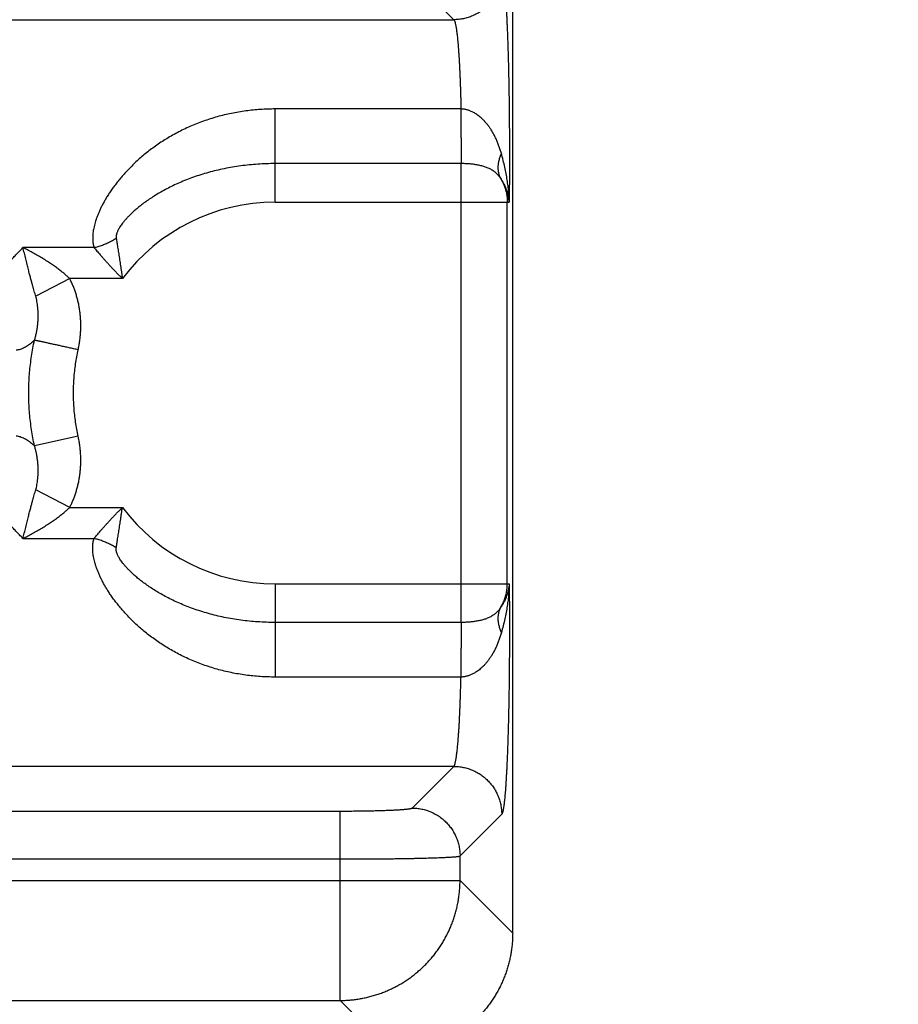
# Model space of a CAD drawing. Header units: inches. Extents: x 0 to 34, y 0 to 22.
# Tile 20 of 112: x 7.5 to 8.2, y 5.7 to 6.5. Entities that reach past the tile are written whole.
import ezdxf

# ---------------------------------------------------------------- set-up
doc = ezdxf.new("R2010")
doc.units = ezdxf.units.IN
doc.header["$LTSCALE"] = 1.87
doc.header["$MEASUREMENT"] = 0
doc.layers.get('0').update_dxf_attribs({"linetype": 'CONTINUOUS'})
doc.layers.add('DIMENSIONS', color=7, linetype='CONTINUOUS')
doc.styles.get("Standard").update_dxf_attribs({"font": 'txt', "width": 0.8})
doc.dimstyles.get("Standard").update_dxf_attribs({"dimtxt": 0.125, "dimasz": 0.18, "dimexe": 0.18, "dimexo": 0.0625, "dimgap": 0.09, "dimtad": 0, "dimtih": 1, "dimtoh": 1, "dimdec": 3, "dimzin": 4, "dimdsep": 46, "dimtxsty": 'STANDARD', "dimblk": '_FILLED', "dimblk1": '_FILLED', "dimblk2": '_FILLED', "dimcen": 0.09, "dimadec": 0, "dimazin": 0, "dimtol": 1, "dimtp": 0.01, "dimtm": 0.01, "dimtfac": 1, "dimtdec": 3, "dimtofl": 0, "dimtmove": 0, "dimatfit": 3, "dimldrblk": '_FILLED', "dimfxl": 1, "dimtolj": 1, "dimtzin": 4, "dimarcsym": 0})

# ---------------------------------------------------------------- blocks, each defined once
blk = doc.blocks.new('_FILLED')
at = {"color": 0, "linetype": 'BYBLOCK'}
blk.add_solid([(0, 0), (-1, 0.1736), (-1, -0.1736)], dxfattribs=at)
blk = doc.blocks.new('*D2')
at = {"layer": 'DIMENSIONS', "color": 2, "linetype": 'CONTINUOUS'}
for p, q in [((6.36023, 7.3993), (8.78213, 7.3993)), ((8.65713, 7.3993), (8.65713, 6.7292)), ((8.65713, 5.4783), (8.65713, 6.2917)), ((7.66357, 5.4783), (8.78213, 5.4783))]:
    blk.add_line(p, q, dxfattribs=at)
at = {"layer": 'DIMENSIONS', "color": 2, "linetype": 'CONTINUOUS', "xscale": 0.18, "yscale": 0.18, "zscale": 0.18}
for p, rotation in [((8.65713, 7.3993), 90), ((8.65713, 5.4783), 270)]:
    blk.add_blockref('_FILLED', p, dxfattribs=dict(at, rotation=rotation))
at = {"layer": 'DIMENSIONS', "color": 2, "linetype": 'CONTINUOUS', "width": 0.8}
for s, p in [('1.921', (8.30713, 6.5417)), ('[', (8.30713, 6.3542)), (']', (8.90713, 6.3542)), ('48.79', (8.40713, 6.3542))]:
    blk.add_text(s, height=0.125, dxfattribs=at).set_placement(p)
blk = doc.blocks.new('*D3')
at = {"layer": 'DIMENSIONS', "color": 2, "linetype": 'CONTINUOUS'}
for p, q in [((7.83463, 9.2143), (9.53213, 9.2143)), ((9.40713, 9.2143), (9.40713, 8.06262)), ((9.40713, 5.4783), (9.40713, 7.62512)), ((7.66357, 5.4783), (9.53213, 5.4783))]:
    blk.add_line(p, q, dxfattribs=at)
at = {"layer": 'DIMENSIONS', "color": 2, "linetype": 'CONTINUOUS', "xscale": 0.18, "yscale": 0.18, "zscale": 0.18}
for p, rotation in [((9.40713, 9.2143), 90), ((9.40713, 5.4783), 270)]:
    blk.add_blockref('_FILLED', p, dxfattribs=dict(at, rotation=rotation))
at = {"layer": 'DIMENSIONS', "color": 2, "linetype": 'CONTINUOUS', "width": 0.8}
for s, p in [('3.736', (9.05713, 7.87512)), ('[', (9.05713, 7.68762)), (']', (9.65713, 7.68762)), ('94.89', (9.15713, 7.68762))]:
    blk.add_text(s, height=0.125, dxfattribs=at).set_placement(p)

msp = doc.modelspace()

# ---------------------------------------------------------------- linework, layer by layer
at = {"color": 7, "linetype": 'CONTINUOUS'}
for p, q in [((7.90713, 5.7642), (7.90713, 9.04684)), ((7.82332, 6.56012), (7.85805, 6.52539)), ((4.48721, 6.52539), (7.85805, 6.52539)), ((7.86406, 6.45099), (7.70913, 6.45099)), ((7.70913, 6.37322), (7.70913, 6.45099)), ((7.86411, 6.40545), (7.70913, 6.40545)), ((7.86411, 6.02315), (7.86411, 6.40545)), ((7.70913, 6.37322), (7.90422, 6.37322)), ((7.90266, 6.05538), (7.90266, 6.37322)), ((7.55829, 6.33551), (7.4991, 6.33551)), ((7.53809, 6.30962), (7.50976, 6.29495)), ((7.58198, 6.30962), (7.53809, 6.30962)), ((7.54515, 6.17827), (7.50875, 6.17028)), ((7.53809, 6.11898), (7.50977, 6.13365)), ((7.53809, 6.11898), (7.58198, 6.11898)), ((7.4991, 6.09309), (7.55829, 6.09309)), ((7.70913, 6.05538), (7.90422, 6.05538)), ((7.70913, 6.05538), (7.70913, 5.97761)), ((7.86411, 6.02315), (7.70913, 6.02315)), ((7.86406, 5.97761), (7.70913, 5.97761)), ((7.85805, 5.90321), (4.48721, 5.90321)), ((7.82332, 5.86848), (7.85805, 5.90321)), ((4.58189, 5.86597), (7.76337, 5.86597)), ((7.76337, 5.70815), (7.76337, 5.86597)), ((7.86328, 5.82851), (7.89802, 5.86325)), ((4.58189, 5.82601), (7.76337, 5.82601)), ((7.86328, 5.80806), (7.86328, 5.82851)), ((4.48198, 5.80806), (7.86328, 5.80806)), ((7.90713, 5.7642), (7.86328, 5.80806)), ((4.58189, 5.70815), (7.76337, 5.70815)), ((7.80723, 5.6643), (7.76337, 5.70815))]:
    msp.add_line(p, q, dxfattribs=at)
for start, end in [(90, 143.14108), (216.85891, 270)]:
    msp.add_arc((7.70913, 6.2143), 0.15892, start, end, dxfattribs=at)
for points, knots in [([(7.89802, 6.56535), (7.89802, 6.56467), (7.89798, 6.56333), (7.89782, 6.56131), (7.89756, 6.5593), (7.8972, 6.55731), (7.89674, 6.55534), (7.89618, 6.55339), (7.89552, 6.55148), (7.89477, 6.5496), (7.89392, 6.54776), (7.89298, 6.54597), (7.89196, 6.54422), (7.89084, 6.54253), (7.88964, 6.5409), (7.88836, 6.53933), (7.887, 6.53783), (7.88557, 6.5364), (7.88407, 6.53504), (7.8825, 6.53376), (7.88087, 6.53256), (7.87918, 6.53145), (7.87743, 6.53042), (7.87564, 6.52948), (7.8738, 6.52863), (7.87192, 6.52788), (7.87001, 6.52722), (7.86806, 6.52666), (7.86609, 6.5262), (7.8641, 6.52584), (7.86209, 6.52558), (7.86008, 6.52542), (7.85873, 6.52539), (7.85805, 6.52539)], [0, 0, 0, 0, 0.03224, 0.064483, 0.09673, 0.128979, 0.161231, 0.193486, 0.225743, 0.258003, 0.290265, 0.322528, 0.354794, 0.38706, 0.419328, 0.451597, 0.483866, 0.516135, 0.548404, 0.580672, 0.61294, 0.645207, 0.677472, 0.709736, 0.741998, 0.774257, 0.806515, 0.838769, 0.871021, 0.90327, 0.935517, 0.96776, 1, 1, 1, 1]), ([(7.89802, 6.56535), (7.89812, 6.56525), (7.8983, 6.56496), (7.89853, 6.5644), (7.89877, 6.56365), (7.89901, 6.5627), (7.89924, 6.56155), (7.89948, 6.5602), (7.89971, 6.55866), (7.89994, 6.55692), (7.90017, 6.55499), (7.90039, 6.55287), (7.90061, 6.55056), (7.90083, 6.54807), (7.90104, 6.5454), (7.90125, 6.54256), (7.90146, 6.53954), (7.90166, 6.53635), (7.90185, 6.533), (7.90204, 6.52949), (7.90223, 6.52582), (7.9024, 6.522), (7.90257, 6.51804), (7.90274, 6.51393), (7.9029, 6.50969), (7.90305, 6.50532), (7.9032, 6.50083), (7.90333, 6.49622), (7.90346, 6.4915), (7.90359, 6.48668), (7.9037, 6.48175), (7.90381, 6.47674), (7.90391, 6.47163), (7.904, 6.46645), (7.90408, 6.4612), (7.90415, 6.45588), (7.90422, 6.45051), (7.90428, 6.44508), (7.90432, 6.43961), (7.90436, 6.4341), (7.9044, 6.42856), (7.90442, 6.423), (7.90443, 6.41743), (7.90444, 6.41185), (7.90443, 6.40627), (7.90442, 6.40069), (7.9044, 6.39513), (7.90437, 6.38959), (7.90433, 6.38409), (7.90428, 6.37864), (7.90424, 6.37502), (7.90422, 6.37322)], [0, 0, 0, 0, 0.002185, 0.005287, 0.00937, 0.014458, 0.020559, 0.02767, 0.035783, 0.044892, 0.054989, 0.066063, 0.078102, 0.091088, 0.105003, 0.119828, 0.135547, 0.152144, 0.169597, 0.187881, 0.206965, 0.226825, 0.247438, 0.26878, 0.290824, 0.313538, 0.33689, 0.36085, 0.385388, 0.410472, 0.436068, 0.462142, 0.48866, 0.515587, 0.542887, 0.570524, 0.59846, 0.626661, 0.655094, 0.68372, 0.712497, 0.741381, 0.770334, 0.799325, 0.828329, 0.857311, 0.886218, 0.914995, 0.943586, 0.971938, 1, 1, 1, 1]), ([(7.85805, 6.52539), (7.85816, 6.52531), (7.85836, 6.52507), (7.85861, 6.52461), (7.85887, 6.52397), (7.85912, 6.52317), (7.85937, 6.52219), (7.85963, 6.52105), (7.85988, 6.51974), (7.86012, 6.51826), (7.86036, 6.51662), (7.8606, 6.51482), (7.86084, 6.51287), (7.86107, 6.51075), (7.8613, 6.50849), (7.86152, 6.50608), (7.86173, 6.50352), (7.86194, 6.50082), (7.86214, 6.49798), (7.86234, 6.49502), (7.86253, 6.49192), (7.86271, 6.4887), (7.86288, 6.48537), (7.86305, 6.48192), (7.8632, 6.47837), (7.86335, 6.47471), (7.86349, 6.47096), (7.86363, 6.46712), (7.86375, 6.46319), (7.86386, 6.45919), (7.86397, 6.45511), (7.86403, 6.45237), (7.86406, 6.45099)], [0, 0, 0, 0, 0.005141, 0.01216, 0.021253, 0.032502, 0.045939, 0.061569, 0.079385, 0.099366, 0.12149, 0.14573, 0.172055, 0.200431, 0.230819, 0.263175, 0.297451, 0.333597, 0.371559, 0.411279, 0.452694, 0.49574, 0.540348, 0.586446, 0.633964, 0.682827, 0.732964, 0.784305, 0.836769, 0.890268, 0.944709, 1, 1, 1, 1]), ([(7.70913, 6.45099), (7.70711, 6.45099), (7.70305, 6.45092), (7.69698, 6.45062), (7.6909, 6.45011), (7.68483, 6.4494), (7.67879, 6.44848), (7.67279, 6.44736), (7.66684, 6.44603), (7.66095, 6.4445), (7.65514, 6.44277), (7.64941, 6.44083), (7.64379, 6.43871), (7.63828, 6.4364), (7.63289, 6.43391), (7.62766, 6.43126), (7.62258, 6.42846), (7.61767, 6.42552), (7.61295, 6.42247), (7.60842, 6.41931), (7.6041, 6.41607), (7.59998, 6.41277), (7.59608, 6.40942), (7.59239, 6.40604), (7.58891, 6.40266), (7.58564, 6.39927), (7.58259, 6.3959), (7.57973, 6.39256), (7.57709, 6.38926), (7.57464, 6.38601), (7.57237, 6.38283), (7.5703, 6.37971), (7.56841, 6.37665), (7.56669, 6.37368), (7.56512, 6.3708), (7.56373, 6.36799), (7.5625, 6.36527), (7.5614, 6.36264), (7.56044, 6.36009), (7.55963, 6.35763), (7.55894, 6.35525), (7.55837, 6.35295), (7.55792, 6.35072), (7.55759, 6.34857), (7.55737, 6.34649), (7.55726, 6.34448), (7.55726, 6.34254), (7.55736, 6.34068), (7.55756, 6.33889), (7.55787, 6.33717), (7.55813, 6.33605), (7.55829, 6.33551)], [0, 0, 0, 0, 0.028954, 0.057995, 0.087095, 0.116228, 0.145369, 0.174495, 0.203583, 0.232613, 0.261559, 0.290394, 0.319091, 0.347614, 0.37591, 0.403927, 0.431609, 0.458899, 0.48574, 0.512077, 0.537862, 0.563048, 0.587594, 0.611468, 0.634636, 0.657078, 0.678778, 0.69972, 0.719899, 0.739309, 0.757953, 0.775831, 0.792953, 0.809331, 0.82498, 0.839914, 0.854157, 0.867742, 0.880699, 0.893058, 0.90486, 0.916151, 0.926969, 0.937345, 0.947311, 0.9569, 0.966134, 0.975029, 0.983612, 0.991938, 1, 1, 1, 1]), ([(7.89774, 6.41388), (7.89744, 6.41493), (7.89681, 6.41703), (7.89575, 6.42012), (7.89459, 6.42316), (7.89331, 6.42609), (7.89193, 6.42891), (7.89046, 6.43159), (7.88892, 6.43409), (7.88734, 6.43639), (7.88573, 6.43849), (7.88413, 6.44037), (7.88254, 6.44205), (7.88098, 6.44352), (7.87947, 6.4448), (7.87801, 6.44591), (7.87661, 6.44687), (7.87526, 6.44769), (7.87396, 6.44839), (7.87272, 6.44898), (7.87153, 6.44947), (7.87037, 6.44988), (7.86925, 6.45022), (7.86816, 6.45049), (7.8671, 6.4507), (7.86607, 6.45085), (7.86506, 6.45095), (7.86439, 6.45098), (7.86406, 6.45099)], [0, 0, 0, 0, 0.061437, 0.122884, 0.183887, 0.244019, 0.302942, 0.360251, 0.415433, 0.467936, 0.517439, 0.563823, 0.607025, 0.647105, 0.684166, 0.718453, 0.750235, 0.779743, 0.807209, 0.832876, 0.857009, 0.879897, 0.901784, 0.922775, 0.942971, 0.962486, 0.98145, 1, 1, 1, 1]), ([(7.86406, 6.45099), (7.86406, 6.45036), (7.86406, 6.4491), (7.86406, 6.44718), (7.86407, 6.44524), (7.86407, 6.44328), (7.86407, 6.44131), (7.86407, 6.43933), (7.86407, 6.43734), (7.86408, 6.43535), (7.86408, 6.43337), (7.86408, 6.4314), (7.86408, 6.42945), (7.86408, 6.42752), (7.86409, 6.42562), (7.86409, 6.42375), (7.86409, 6.42191), (7.86409, 6.42012), (7.86409, 6.41837), (7.86409, 6.41668), (7.8641, 6.41504), (7.8641, 6.41346), (7.8641, 6.41195), (7.8641, 6.4105), (7.8641, 6.40913), (7.86411, 6.40783), (7.86411, 6.40662), (7.86411, 6.40583), (7.86411, 6.40545)], [0, 0, 0, 0, 0.041386, 0.083445, 0.126058, 0.169114, 0.212496, 0.256091, 0.299782, 0.343452, 0.386985, 0.430266, 0.47318, 0.515612, 0.557449, 0.59858, 0.638896, 0.67829, 0.716657, 0.753894, 0.789903, 0.824587, 0.857856, 0.889619, 0.919794, 0.948298, 0.975057, 1, 1, 1, 1]), ([(7.89774, 6.41388), (7.8975, 6.41339), (7.89706, 6.4124), (7.89648, 6.4109), (7.89598, 6.40941), (7.89557, 6.40793), (7.89525, 6.40646), (7.89502, 6.40502), (7.89488, 6.40359), (7.89482, 6.40219), (7.89486, 6.40082), (7.89499, 6.39948), (7.8952, 6.39817), (7.89551, 6.39691), (7.8959, 6.39569), (7.89638, 6.39451), (7.89676, 6.39376), (7.89697, 6.39339)], [0, 0, 0, 0, 0.077097, 0.152546, 0.226327, 0.298439, 0.368896, 0.437733, 0.505003, 0.570781, 0.635162, 0.698262, 0.760218, 0.821188, 0.881345, 0.940882, 1, 1, 1, 1]), ([(7.90422, 6.37322), (7.9042, 6.37463), (7.9041, 6.37755), (7.90379, 6.38208), (7.90329, 6.38688), (7.9026, 6.39193), (7.9017, 6.3972), (7.90059, 6.40264), (7.89927, 6.40823), (7.89827, 6.41199), (7.89774, 6.41388)], [0, 0, 0, 0, 0.102451, 0.21254, 0.329681, 0.453314, 0.582831, 0.717586, 0.856889, 1, 1, 1, 1]), ([(7.70913, 6.40545), (7.70673, 6.40545), (7.70195, 6.40537), (7.6948, 6.40502), (7.68769, 6.40442), (7.68066, 6.4036), (7.67372, 6.40254), (7.6669, 6.40127), (7.66022, 6.39978), (7.6537, 6.39809), (7.64736, 6.39621), (7.64121, 6.39415), (7.63529, 6.39193), (7.62961, 6.38956), (7.62418, 6.38708), (7.61903, 6.3845), (7.61417, 6.38185), (7.60963, 6.37915), (7.6054, 6.37645), (7.60152, 6.37376), (7.59797, 6.37113), (7.59477, 6.36857), (7.5919, 6.36611), (7.58937, 6.36377), (7.58714, 6.36158), (7.58522, 6.35952), (7.58356, 6.35762), (7.58215, 6.35587), (7.58097, 6.35427), (7.57998, 6.35281), (7.57917, 6.35149), (7.57851, 6.35029), (7.57798, 6.3492), (7.57757, 6.34821), (7.57726, 6.34731), (7.57702, 6.3465), (7.57687, 6.34575), (7.57677, 6.34507), (7.57674, 6.34444), (7.57675, 6.34387), (7.57679, 6.3435), (7.57682, 6.34332)], [0, 0, 0, 0, 0.04657, 0.093011, 0.139226, 0.18512, 0.230605, 0.275589, 0.319976, 0.363663, 0.406553, 0.448555, 0.489573, 0.529498, 0.56821, 0.605579, 0.641471, 0.675746, 0.708268, 0.738912, 0.767565, 0.794146, 0.818601, 0.840931, 0.861159, 0.87937, 0.895659, 0.910151, 0.923, 0.934352, 0.944368, 0.953201, 0.960999, 0.967891, 0.974001, 0.979451, 0.984359, 0.988806, 0.992852, 0.99656, 1, 1, 1, 1]), ([(7.89697, 6.39339), (7.8967, 6.39379), (7.89616, 6.39457), (7.89525, 6.39569), (7.89426, 6.39675), (7.89319, 6.39775), (7.89204, 6.39869), (7.89082, 6.39956), (7.88952, 6.40036), (7.88816, 6.40109), (7.88674, 6.40175), (7.88527, 6.40235), (7.88376, 6.40288), (7.8822, 6.40335), (7.88062, 6.40376), (7.87901, 6.40411), (7.87738, 6.40442), (7.87574, 6.40468), (7.87409, 6.4049), (7.87243, 6.40508), (7.87076, 6.40522), (7.8691, 6.40533), (7.86743, 6.4054), (7.86577, 6.40544), (7.86466, 6.40545), (7.86411, 6.40545)], [0, 0, 0, 0, 0.039032, 0.078391, 0.118121, 0.158278, 0.198919, 0.240087, 0.281814, 0.324132, 0.367038, 0.410515, 0.454517, 0.498985, 0.543855, 0.589045, 0.63449, 0.680113, 0.725855, 0.771658, 0.817471, 0.863253, 0.908961, 0.954557, 1, 1, 1, 1]), ([(7.90422, 6.37322), (7.90416, 6.37406), (7.90399, 6.37578), (7.90355, 6.37835), (7.90292, 6.38093), (7.90211, 6.38351), (7.90111, 6.38607), (7.89992, 6.38858), (7.89854, 6.39104), (7.89751, 6.39262), (7.89697, 6.39339)], [0, 0, 0, 0, 0.117519, 0.237689, 0.360249, 0.484884, 0.611402, 0.739559, 0.869125, 1, 1, 1, 1]), ([(7.89697, 6.39339), (7.8973, 6.39284), (7.89795, 6.39173), (7.89883, 6.39001), (7.89962, 6.38826), (7.90033, 6.38646), (7.90095, 6.38463), (7.90147, 6.38277), (7.9019, 6.38089), (7.90224, 6.37899), (7.90248, 6.37707), (7.90262, 6.37515), (7.90266, 6.37386), (7.90266, 6.37322)], [0, 0, 0, 0, 0.090894, 0.181792, 0.272694, 0.3636, 0.454509, 0.545421, 0.636334, 0.727249, 0.818165, 0.909082, 1, 1, 1, 1]), ([(7.55829, 6.33551), (7.55888, 6.33565), (7.56006, 6.33594), (7.56182, 6.33644), (7.56357, 6.33699), (7.56531, 6.3376), (7.56703, 6.33827), (7.56874, 6.33899), (7.57042, 6.33976), (7.57207, 6.34058), (7.57369, 6.34144), (7.57528, 6.34236), (7.57631, 6.343), (7.57682, 6.34332)], [0, 0, 0, 0, 0.090002, 0.180549, 0.271524, 0.362804, 0.454268, 0.545791, 0.637251, 0.728523, 0.819486, 0.910018, 1, 1, 1, 1]), ([(7.57682, 6.34332), (7.57691, 6.34274), (7.57711, 6.34155), (7.5774, 6.33971), (7.57771, 6.33779), (7.57804, 6.33576), (7.57837, 6.33363), (7.57872, 6.3314), (7.57908, 6.32905), (7.57946, 6.3266), (7.57985, 6.32404), (7.58026, 6.32138), (7.58067, 6.3186), (7.5811, 6.31571), (7.58153, 6.31271), (7.58183, 6.31066), (7.58197, 6.30962)], [0, 0, 0, 0, 0.051885, 0.106335, 0.163505, 0.223581, 0.286753, 0.353145, 0.42276, 0.495568, 0.571503, 0.650533, 0.732747, 0.818309, 0.907356, 1, 1, 1, 1]), ([(7.45375, 6.29821), (7.45434, 6.29828), (7.45555, 6.29848), (7.45736, 6.29897), (7.45922, 6.29964), (7.46111, 6.30049), (7.46305, 6.30153), (7.46503, 6.30274), (7.46705, 6.30414), (7.46912, 6.3057), (7.47124, 6.30743), (7.47342, 6.30933), (7.47565, 6.31138), (7.47794, 6.31358), (7.4803, 6.31592), (7.48273, 6.31839), (7.48524, 6.32099), (7.48783, 6.3237), (7.49051, 6.32652), (7.49328, 6.32944), (7.49615, 6.33245), (7.4981, 6.33448), (7.4991, 6.33551)], [0, 0, 0, 0, 0.03004, 0.06145, 0.094448, 0.12924, 0.165996, 0.204889, 0.246044, 0.289543, 0.335446, 0.383803, 0.434649, 0.487975, 0.543729, 0.601879, 0.662419, 0.725346, 0.790628, 0.858207, 0.928019, 1, 1, 1, 1]), ([(7.50976, 6.29495), (7.50957, 6.29561), (7.50917, 6.29699), (7.50854, 6.29915), (7.50787, 6.3015), (7.50714, 6.30407), (7.50636, 6.30689), (7.50551, 6.31001), (7.50461, 6.31346), (7.50364, 6.31733), (7.50256, 6.32161), (7.50146, 6.32619), (7.50029, 6.33086), (7.4995, 6.33398), (7.4991, 6.33551)], [0, 0, 0, 0, 0.04961, 0.102951, 0.160898, 0.224257, 0.29385, 0.370435, 0.4549, 0.549466, 0.655843, 0.770099, 0.88672, 1, 1, 1, 1]), ([(7.53809, 6.30962), (7.53741, 6.31028), (7.53598, 6.31162), (7.53368, 6.31363), (7.53116, 6.31569), (7.52839, 6.31783), (7.52536, 6.32003), (7.52206, 6.3223), (7.5185, 6.3246), (7.51473, 6.32693), (7.51082, 6.32923), (7.50685, 6.33144), (7.50295, 6.33355), (7.50036, 6.33487), (7.4991, 6.33551)], [0, 0, 0, 0, 0.06066, 0.125382, 0.194645, 0.268884, 0.348541, 0.433934, 0.524535, 0.619445, 0.716903, 0.814423, 0.909546, 1, 1, 1, 1]), ([(7.55829, 6.33551), (7.55869, 6.33504), (7.55951, 6.33407), (7.56078, 6.33258), (7.56212, 6.33102), (7.56354, 6.32939), (7.56503, 6.32768), (7.56661, 6.32591), (7.56827, 6.32406), (7.57001, 6.32214), (7.57183, 6.32017), (7.57372, 6.31814), (7.57568, 6.31606), (7.57771, 6.31394), (7.57982, 6.3118), (7.58124, 6.31035), (7.58197, 6.30962)], [0, 0, 0, 0, 0.053121, 0.108841, 0.167322, 0.228745, 0.293282, 0.361013, 0.431852, 0.505662, 0.582201, 0.661232, 0.742619, 0.826279, 0.91211, 1, 1, 1, 1]), ([(7.54515, 6.25032), (7.54542, 6.25156), (7.54591, 6.25405), (7.5465, 6.2578), (7.54693, 6.26155), (7.54721, 6.26531), (7.54734, 6.26907), (7.54732, 6.27281), (7.54714, 6.27653), (7.54682, 6.2802), (7.54635, 6.28381), (7.54575, 6.28737), (7.545, 6.29085), (7.54413, 6.29424), (7.54314, 6.29755), (7.54203, 6.30074), (7.54082, 6.30383), (7.53952, 6.30678), (7.53858, 6.30869), (7.53809, 6.30962)], [0, 0, 0, 0, 0.062525, 0.124791, 0.186836, 0.248706, 0.310445, 0.371973, 0.433051, 0.493514, 0.553358, 0.612568, 0.67104, 0.728656, 0.785301, 0.840863, 0.895232, 0.948308, 1, 1, 1, 1]), ([(7.50875, 6.25832), (7.50904, 6.25929), (7.5096, 6.26125), (7.5103, 6.26427), (7.51089, 6.26735), (7.51134, 6.27047), (7.51165, 6.2736), (7.51182, 6.2767), (7.51186, 6.27973), (7.51176, 6.28267), (7.51155, 6.28548), (7.51123, 6.28813), (7.51082, 6.2906), (7.51033, 6.29286), (7.50996, 6.29428), (7.50976, 6.29495)], [0, 0, 0, 0, 0.081558, 0.165162, 0.249954, 0.335169, 0.420058, 0.503877, 0.585854, 0.665248, 0.741394, 0.81367, 0.881357, 0.943711, 1, 1, 1, 1]), ([(7.50875, 6.25832), (7.50819, 6.2578), (7.50707, 6.25682), (7.50538, 6.25543), (7.50369, 6.25417), (7.50201, 6.25306), (7.50032, 6.25209), (7.49864, 6.25128), (7.49695, 6.25063), (7.49526, 6.25016), (7.49412, 6.24997), (7.49356, 6.24991)], [0, 0, 0, 0, 0.128942, 0.252972, 0.372086, 0.486461, 0.596351, 0.702116, 0.804206, 0.903231, 1, 1, 1, 1]), ([(7.50875, 6.17028), (7.50826, 6.1725), (7.50736, 6.17696), (7.50622, 6.18369), (7.50532, 6.19046), (7.50464, 6.19725), (7.50418, 6.20407), (7.50396, 6.21089), (7.50396, 6.21772), (7.50419, 6.22454), (7.50464, 6.23135), (7.50532, 6.23814), (7.50623, 6.24491), (7.50736, 6.25164), (7.50826, 6.2561), (7.50875, 6.25832)], [0, 0, 0, 0, 0.076931, 0.15386, 0.230787, 0.307716, 0.384649, 0.461584, 0.538522, 0.615459, 0.692391, 0.769314, 0.846228, 0.92313, 1, 1, 1, 1]), ([(7.54515, 6.25032), (7.54451, 6.25046), (7.54325, 6.25074), (7.54136, 6.25116), (7.53948, 6.25157), (7.53761, 6.25198), (7.53577, 6.25239), (7.53394, 6.25279), (7.53215, 6.25318), (7.53039, 6.25357), (7.52866, 6.25395), (7.52698, 6.25432), (7.52534, 6.25468), (7.52376, 6.25502), (7.52222, 6.25536), (7.52075, 6.25568), (7.51934, 6.256), (7.51799, 6.25629), (7.51671, 6.25657), (7.51551, 6.25684), (7.51438, 6.25709), (7.51332, 6.25732), (7.51235, 6.25753), (7.51146, 6.25773), (7.51066, 6.2579), (7.50994, 6.25806), (7.50931, 6.2582), (7.50893, 6.25828), (7.50875, 6.25832)], [0, 0, 0, 0, 0.052101, 0.104069, 0.155774, 0.207084, 0.257869, 0.308, 0.357351, 0.405795, 0.453212, 0.499479, 0.54448, 0.588102, 0.630233, 0.670768, 0.709602, 0.746638, 0.781782, 0.814944, 0.846042, 0.874997, 0.901734, 0.926187, 0.948292, 0.967994, 0.985243, 1, 1, 1, 1]), ([(7.54515, 6.17827), (7.54472, 6.18023), (7.54393, 6.18416), (7.54295, 6.19011), (7.54219, 6.19611), (7.54164, 6.20215), (7.54131, 6.20822), (7.5412, 6.2143), (7.54131, 6.22038), (7.54164, 6.22644), (7.54219, 6.23249), (7.54295, 6.23849), (7.54393, 6.24444), (7.54472, 6.24837), (7.54515, 6.25032)], [0, 0, 0, 0, 0.082653, 0.16567, 0.24898, 0.332513, 0.416194, 0.499952, 0.583712, 0.667402, 0.750947, 0.834277, 0.917318, 1, 1, 1, 1]), ([(7.49356, 6.17869), (7.49412, 6.17863), (7.49526, 6.17844), (7.49695, 6.17797), (7.49864, 6.17732), (7.50032, 6.17651), (7.50201, 6.17554), (7.5037, 6.17442), (7.50538, 6.17317), (7.50708, 6.17178), (7.50819, 6.17079), (7.50875, 6.17028)], [0, 0, 0, 0, 0.096729, 0.195751, 0.297869, 0.403688, 0.513666, 0.628115, 0.747242, 0.871178, 1, 1, 1, 1]), ([(7.53809, 6.11898), (7.53858, 6.11991), (7.53952, 6.12182), (7.54083, 6.12478), (7.54204, 6.12787), (7.54314, 6.13107), (7.54413, 6.13437), (7.54501, 6.13777), (7.54575, 6.14125), (7.54635, 6.14481), (7.54682, 6.14842), (7.54714, 6.15209), (7.54732, 6.15581), (7.54734, 6.15955), (7.54721, 6.16331), (7.54693, 6.16707), (7.5465, 6.17082), (7.54591, 6.17456), (7.54542, 6.17704), (7.54515, 6.17827)], [0, 0, 0, 0, 0.051813, 0.104967, 0.159381, 0.214963, 0.271615, 0.329231, 0.387708, 0.446938, 0.506824, 0.567334, 0.628445, 0.689981, 0.751703, 0.813528, 0.875493, 0.93764, 1, 1, 1, 1]), ([(7.50977, 6.13365), (7.50996, 6.13432), (7.51033, 6.13575), (7.51082, 6.13801), (7.51123, 6.14048), (7.51155, 6.14313), (7.51176, 6.14593), (7.51186, 6.14887), (7.51182, 6.1519), (7.51165, 6.155), (7.51133, 6.15812), (7.51089, 6.16125), (7.5103, 6.16433), (7.5096, 6.16735), (7.50904, 6.16931), (7.50875, 6.17028)], [0, 0, 0, 0, 0.056565, 0.119, 0.186631, 0.25877, 0.334756, 0.414018, 0.495937, 0.579771, 0.664723, 0.750021, 0.834874, 0.918481, 1, 1, 1, 1]), ([(7.4991, 6.09309), (7.4981, 6.09412), (7.49615, 6.09615), (7.49327, 6.09916), (7.4905, 6.10208), (7.48782, 6.1049), (7.48523, 6.10762), (7.48273, 6.11022), (7.48029, 6.11269), (7.47793, 6.11503), (7.47564, 6.11723), (7.47341, 6.11928), (7.47123, 6.12117), (7.46911, 6.12291), (7.46704, 6.12447), (7.46502, 6.12586), (7.46304, 6.12708), (7.46111, 6.12811), (7.45921, 6.12896), (7.45736, 6.12963), (7.45555, 6.13012), (7.45434, 6.13032), (7.45375, 6.13039)], [0, 0, 0, 0, 0.07206, 0.141889, 0.209453, 0.274724, 0.337672, 0.398266, 0.456463, 0.512244, 0.565573, 0.616415, 0.66476, 0.71064, 0.75412, 0.79526, 0.834136, 0.870868, 0.905619, 0.938587, 0.969974, 1, 1, 1, 1]), ([(7.4991, 6.09309), (7.49949, 6.0946), (7.50028, 6.09768), (7.50143, 6.10233), (7.50253, 6.10693), (7.50362, 6.11124), (7.5046, 6.11513), (7.50552, 6.1186), (7.50637, 6.12172), (7.50715, 6.12455), (7.50788, 6.12713), (7.50855, 6.12947), (7.50918, 6.13162), (7.50957, 6.13299), (7.50977, 6.13365)], [0, 0, 0, 0, 0.111226, 0.227614, 0.342599, 0.449857, 0.54493, 0.629662, 0.706499, 0.77634, 0.839881, 0.897853, 0.950969, 1, 1, 1, 1]), ([(7.49909, 6.09309), (7.50038, 6.09373), (7.50299, 6.09508), (7.50691, 6.09719), (7.51088, 6.09941), (7.51478, 6.1017), (7.51854, 6.10402), (7.52209, 6.10632), (7.52538, 6.10858), (7.52841, 6.11078), (7.53117, 6.11291), (7.53369, 6.11498), (7.53598, 6.11698), (7.53741, 6.11832), (7.53809, 6.11898)], [0, 0, 0, 0, 0.09185, 0.187439, 0.284819, 0.381865, 0.476384, 0.566742, 0.65198, 0.73152, 0.80566, 0.874829, 0.939452, 1, 1, 1, 1]), ([(7.55829, 6.09309), (7.55868, 6.09356), (7.5595, 6.09452), (7.56076, 6.09601), (7.5621, 6.09756), (7.56352, 6.0992), (7.56502, 6.1009), (7.56661, 6.10268), (7.56827, 6.10454), (7.57001, 6.10645), (7.57182, 6.10843), (7.57371, 6.11046), (7.57567, 6.11253), (7.5777, 6.11465), (7.57982, 6.11679), (7.58124, 6.11825), (7.58197, 6.11898)], [0, 0, 0, 0, 0.052677, 0.108141, 0.166567, 0.22809, 0.292836, 0.360818, 0.431843, 0.50568, 0.582127, 0.661023, 0.742292, 0.825908, 0.911829, 1, 1, 1, 1]), ([(7.57682, 6.08527), (7.57691, 6.08585), (7.5771, 6.08704), (7.5774, 6.08887), (7.57771, 6.09079), (7.57803, 6.09282), (7.57837, 6.09495), (7.57872, 6.0972), (7.57908, 6.09955), (7.57946, 6.102), (7.57985, 6.10456), (7.58026, 6.10722), (7.58067, 6.10999), (7.5811, 6.11288), (7.58152, 6.11589), (7.58183, 6.11793), (7.58197, 6.11898)], [0, 0, 0, 0, 0.051606, 0.10588, 0.163004, 0.223142, 0.286448, 0.35301, 0.422764, 0.495617, 0.571516, 0.650469, 0.7326, 0.818113, 0.907195, 1, 1, 1, 1]), ([(7.70913, 5.97761), (7.70709, 5.97761), (7.703, 5.97768), (7.69688, 5.97799), (7.69078, 5.9785), (7.6847, 5.97921), (7.67866, 5.98014), (7.67267, 5.98126), (7.66672, 5.9826), (7.66084, 5.98413), (7.65503, 5.98587), (7.6493, 5.98781), (7.64368, 5.98993), (7.63817, 5.99225), (7.63279, 5.99474), (7.62756, 5.99739), (7.62249, 6.00019), (7.6176, 6.00312), (7.61289, 6.00618), (7.60837, 6.00933), (7.60406, 6.01256), (7.59996, 6.01585), (7.59606, 6.01919), (7.59239, 6.02256), (7.58892, 6.02593), (7.58566, 6.02931), (7.58262, 6.03267), (7.57977, 6.03599), (7.57713, 6.03928), (7.57469, 6.04252), (7.57243, 6.04569), (7.57035, 6.0488), (7.56846, 6.05185), (7.56674, 6.05482), (7.56518, 6.05771), (7.56378, 6.06052), (7.56253, 6.06325), (7.56143, 6.06589), (7.56046, 6.06845), (7.55964, 6.07094), (7.55894, 6.07334), (7.55837, 6.07566), (7.55791, 6.07791), (7.55758, 6.08008), (7.55736, 6.08218), (7.55726, 6.0842), (7.55726, 6.08614), (7.55737, 6.08799), (7.55757, 6.08977), (7.55787, 6.09146), (7.55813, 6.09256), (7.55829, 6.09309)], [0, 0, 0, 0, 0.029252, 0.05848, 0.087681, 0.116856, 0.146002, 0.175114, 0.204179, 0.233191, 0.262133, 0.290968, 0.31966, 0.348169, 0.376445, 0.404433, 0.432077, 0.459322, 0.486111, 0.512388, 0.538106, 0.563221, 0.587691, 0.611485, 0.634577, 0.656945, 0.678573, 0.699448, 0.719561, 0.73891, 0.757499, 0.775335, 0.792427, 0.808792, 0.824448, 0.839413, 0.853711, 0.867372, 0.880425, 0.892892, 0.904809, 0.916217, 0.927152, 0.93763, 0.947669, 0.957297, 0.966536, 0.975398, 0.983907, 0.992101, 1, 1, 1, 1]), ([(7.57682, 6.08527), (7.57631, 6.0856), (7.57528, 6.08624), (7.57369, 6.08716), (7.57207, 6.08802), (7.57042, 6.08884), (7.56874, 6.08961), (7.56703, 6.09033), (7.56531, 6.091), (7.56357, 6.09161), (7.56182, 6.09216), (7.56006, 6.09266), (7.55888, 6.09295), (7.55829, 6.09309)], [0, 0, 0, 0, 0.089981, 0.180512, 0.271474, 0.362746, 0.454205, 0.545729, 0.637193, 0.728473, 0.819448, 0.909997, 1, 1, 1, 1]), ([(7.70913, 6.02315), (7.70673, 6.02315), (7.70195, 6.02322), (7.69479, 6.02358), (7.68768, 6.02418), (7.68065, 6.025), (7.67371, 6.02606), (7.66688, 6.02734), (7.6602, 6.02883), (7.65367, 6.03052), (7.64732, 6.0324), (7.64118, 6.03446), (7.63525, 6.03669), (7.62957, 6.03905), (7.62414, 6.04154), (7.61899, 6.04412), (7.61414, 6.04677), (7.6096, 6.04946), (7.60538, 6.05217), (7.6015, 6.05485), (7.59795, 6.05748), (7.59475, 6.06004), (7.59189, 6.0625), (7.58936, 6.06483), (7.58713, 6.06703), (7.58521, 6.06909), (7.58355, 6.07099), (7.58214, 6.07274), (7.58096, 6.07434), (7.57998, 6.07579), (7.57917, 6.07712), (7.57851, 6.07832), (7.57798, 6.07941), (7.57757, 6.08039), (7.57726, 6.08128), (7.57702, 6.0821), (7.57687, 6.08285), (7.57677, 6.08353), (7.57674, 6.08416), (7.57675, 6.08473), (7.57679, 6.0851), (7.57682, 6.08527)], [0, 0, 0, 0, 0.046593, 0.093055, 0.13929, 0.185205, 0.23071, 0.275718, 0.320132, 0.363851, 0.406771, 0.448794, 0.489824, 0.529754, 0.568462, 0.605821, 0.641697, 0.675953, 0.708455, 0.739075, 0.767709, 0.794266, 0.818713, 0.841029, 0.861257, 0.879469, 0.895752, 0.910246, 0.923091, 0.934433, 0.944436, 0.953256, 0.961034, 0.967901, 0.973992, 0.979442, 0.984362, 0.988813, 0.992858, 0.996564, 1, 1, 1, 1]), ([(7.90422, 6.05538), (7.90416, 6.05453), (7.90399, 6.05282), (7.90355, 6.05025), (7.90292, 6.04767), (7.90211, 6.04509), (7.90111, 6.04253), (7.89992, 6.04001), (7.89854, 6.03756), (7.89751, 6.03598), (7.89697, 6.03521)], [0, 0, 0, 0, 0.117482, 0.237648, 0.360226, 0.484882, 0.611414, 0.739584, 0.869149, 1, 1, 1, 1]), ([(7.89697, 6.03521), (7.8973, 6.03575), (7.89795, 6.03687), (7.89883, 6.03858), (7.89962, 6.04034), (7.90033, 6.04214), (7.90095, 6.04397), (7.90147, 6.04583), (7.9019, 6.04771), (7.90224, 6.04961), (7.90248, 6.05153), (7.90262, 6.05345), (7.90266, 6.05474), (7.90266, 6.05538)], [0, 0, 0, 0, 0.090894, 0.181792, 0.272694, 0.3636, 0.454509, 0.545421, 0.636334, 0.727249, 0.818165, 0.909082, 1, 1, 1, 1]), ([(7.90422, 6.05538), (7.9042, 6.05397), (7.9041, 6.05105), (7.90379, 6.04652), (7.90329, 6.04172), (7.9026, 6.03667), (7.9017, 6.03141), (7.90059, 6.02597), (7.89927, 6.02037), (7.89827, 6.01661), (7.89774, 6.01472)], [0, 0, 0, 0, 0.102401, 0.212418, 0.329483, 0.453054, 0.582545, 0.717326, 0.856721, 1, 1, 1, 1]), ([(7.90422, 6.05538), (7.90424, 6.05358), (7.90428, 6.04997), (7.90433, 6.04451), (7.90437, 6.03901), (7.9044, 6.03348), (7.90442, 6.02792), (7.90443, 6.02234), (7.90444, 6.01676), (7.90443, 6.01118), (7.90442, 6.00561), (7.9044, 6.00005), (7.90436, 5.99451), (7.90432, 5.989), (7.90428, 5.98353), (7.90422, 5.9781), (7.90415, 5.97272), (7.90408, 5.96741), (7.904, 5.96215), (7.90391, 5.95697), (7.90381, 5.95187), (7.9037, 5.94685), (7.90359, 5.94193), (7.90346, 5.9371), (7.90333, 5.93238), (7.9032, 5.92777), (7.90305, 5.92328), (7.9029, 5.91891), (7.90274, 5.91467), (7.90257, 5.91056), (7.9024, 5.9066), (7.90223, 5.90278), (7.90204, 5.89912), (7.90185, 5.8956), (7.90166, 5.89225), (7.90146, 5.88906), (7.90125, 5.88604), (7.90104, 5.8832), (7.90083, 5.88053), (7.90061, 5.87804), (7.90039, 5.87573), (7.90017, 5.87361), (7.89994, 5.87168), (7.89971, 5.86995), (7.89948, 5.8684), (7.89924, 5.86705), (7.89901, 5.8659), (7.89877, 5.86495), (7.89853, 5.8642), (7.8983, 5.86364), (7.89812, 5.86335), (7.89802, 5.86325)], [0, 0, 0, 0, 0.028035, 0.056371, 0.084954, 0.113729, 0.142638, 0.171622, 0.200626, 0.229617, 0.258569, 0.287455, 0.316236, 0.344865, 0.3733, 0.401503, 0.42944, 0.457077, 0.484378, 0.511308, 0.537831, 0.56391, 0.589509, 0.614591, 0.639125, 0.663084, 0.686441, 0.709162, 0.731212, 0.752556, 0.773166, 0.793024, 0.812109, 0.830395, 0.84785, 0.864449, 0.880169, 0.894992, 0.908904, 0.921885, 0.933921, 0.944995, 0.955094, 0.964205, 0.972321, 0.979435, 0.985538, 0.990627, 0.994712, 0.997815, 1, 1, 1, 1]), ([(7.89697, 6.03521), (7.8967, 6.03481), (7.89615, 6.03403), (7.89525, 6.03291), (7.89426, 6.03185), (7.89319, 6.03085), (7.89204, 6.02991), (7.89082, 6.02904), (7.88952, 6.02824), (7.88816, 6.02751), (7.88674, 6.02685), (7.88527, 6.02625), (7.88376, 6.02572), (7.88221, 6.02525), (7.88062, 6.02484), (7.87901, 6.02449), (7.87739, 6.02418), (7.87574, 6.02392), (7.87409, 6.0237), (7.87243, 6.02352), (7.87076, 6.02338), (7.8691, 6.02327), (7.86743, 6.0232), (7.86577, 6.02315), (7.86466, 6.02315), (7.86411, 6.02315)], [0, 0, 0, 0, 0.039085, 0.078476, 0.11822, 0.158377, 0.199007, 0.240155, 0.281861, 0.32416, 0.36705, 0.410509, 0.454502, 0.49896, 0.543819, 0.589012, 0.634456, 0.68008, 0.725812, 0.771602, 0.817425, 0.863236, 0.908977, 0.954588, 1, 1, 1, 1]), ([(7.89697, 6.03521), (7.89676, 6.03484), (7.89638, 6.03409), (7.8959, 6.03291), (7.89551, 6.03169), (7.8952, 6.03043), (7.89499, 6.02912), (7.89486, 6.02778), (7.89482, 6.02641), (7.89488, 6.02501), (7.89502, 6.02358), (7.89525, 6.02214), (7.89557, 6.02067), (7.89598, 6.01919), (7.89648, 6.0177), (7.89706, 6.0162), (7.8975, 6.01521), (7.89774, 6.01472)], [0, 0, 0, 0, 0.059118, 0.118654, 0.178811, 0.23978, 0.301736, 0.364836, 0.429217, 0.494994, 0.562265, 0.631102, 0.701559, 0.773671, 0.847453, 0.922902, 1, 1, 1, 1]), ([(7.86411, 6.02315), (7.86411, 6.02277), (7.86411, 6.02198), (7.86411, 6.02076), (7.8641, 6.01947), (7.8641, 6.01809), (7.8641, 6.01665), (7.8641, 6.01514), (7.8641, 6.01356), (7.86409, 6.01192), (7.86409, 6.01023), (7.86409, 6.00848), (7.86409, 6.00669), (7.86409, 6.00485), (7.86409, 6.00298), (7.86408, 6.00108), (7.86408, 5.99915), (7.86408, 5.99719), (7.86408, 5.99523), (7.86408, 5.99325), (7.86407, 5.99126), (7.86407, 5.98927), (7.86407, 5.98729), (7.86407, 5.98531), (7.86407, 5.98335), (7.86406, 5.98142), (7.86406, 5.9795), (7.86406, 5.97824), (7.86406, 5.97761)], [0, 0, 0, 0, 0.024942, 0.051701, 0.080206, 0.110381, 0.142145, 0.175413, 0.210099, 0.246108, 0.283346, 0.321713, 0.361107, 0.401424, 0.442556, 0.484394, 0.526826, 0.56974, 0.613022, 0.656556, 0.700226, 0.743917, 0.787512, 0.830895, 0.87395, 0.916562, 0.958619, 1, 1, 1, 1]), ([(7.89774, 6.01472), (7.89744, 6.01366), (7.8968, 6.01155), (7.89574, 6.00844), (7.89457, 6.00541), (7.89329, 6.00247), (7.89191, 5.99965), (7.89045, 5.99698), (7.88891, 5.99449), (7.88733, 5.99219), (7.88572, 5.99009), (7.88411, 5.98821), (7.88252, 5.98654), (7.88097, 5.98507), (7.87945, 5.98379), (7.87799, 5.98267), (7.87659, 5.98171), (7.87524, 5.9809), (7.87395, 5.9802), (7.87271, 5.97961), (7.87152, 5.97912), (7.87036, 5.97871), (7.86924, 5.97837), (7.86815, 5.9781), (7.8671, 5.9779), (7.86607, 5.97775), (7.86506, 5.97765), (7.86439, 5.97762), (7.86406, 5.97761)], [0, 0, 0, 0, 0.06186, 0.12354, 0.184661, 0.244824, 0.303676, 0.360875, 0.415927, 0.468362, 0.517848, 0.564235, 0.607416, 0.64747, 0.684565, 0.718876, 0.750625, 0.780051, 0.807408, 0.832984, 0.857096, 0.880038, 0.901942, 0.922908, 0.943057, 0.962523, 0.981452, 1, 1, 1, 1]), ([(7.85805, 5.90321), (7.85816, 5.90329), (7.85836, 5.90353), (7.85861, 5.90399), (7.85887, 5.90463), (7.85912, 5.90543), (7.85937, 5.90641), (7.85963, 5.90755), (7.85988, 5.90886), (7.86012, 5.91034), (7.86036, 5.91197), (7.8606, 5.91377), (7.86084, 5.91573), (7.86107, 5.91785), (7.8613, 5.92011), (7.86152, 5.92253), (7.86173, 5.92508), (7.86194, 5.92778), (7.86214, 5.93062), (7.86234, 5.93359), (7.86253, 5.93668), (7.86271, 5.9399), (7.86288, 5.94324), (7.86305, 5.94668), (7.8632, 5.95024), (7.86335, 5.95389), (7.86349, 5.95764), (7.86363, 5.96148), (7.86375, 5.9654), (7.86386, 5.96941), (7.86397, 5.97348), (7.86403, 5.97623), (7.86406, 5.97761)], [0, 0, 0, 0, 0.005141, 0.01216, 0.021254, 0.032504, 0.045937, 0.061559, 0.079365, 0.099339, 0.121462, 0.145708, 0.172047, 0.200441, 0.230849, 0.26322, 0.297506, 0.333655, 0.371615, 0.411333, 0.452749, 0.495798, 0.540412, 0.58652, 0.634042, 0.68289, 0.732989, 0.78428, 0.836698, 0.890172, 0.944629, 1, 1, 1, 1]), ([(7.85805, 5.90321), (7.85873, 5.90321), (7.86008, 5.90317), (7.86209, 5.90302), (7.8641, 5.90276), (7.86609, 5.9024), (7.86806, 5.90194), (7.87001, 5.90138), (7.87192, 5.90072), (7.8738, 5.89997), (7.87564, 5.89912), (7.87743, 5.89818), (7.87918, 5.89715), (7.88087, 5.89604), (7.8825, 5.89484), (7.88407, 5.89356), (7.88557, 5.8922), (7.887, 5.89077), (7.88836, 5.88927), (7.88964, 5.8877), (7.89084, 5.88607), (7.89196, 5.88438), (7.89298, 5.88263), (7.89392, 5.88084), (7.89477, 5.879), (7.89552, 5.87712), (7.89618, 5.87521), (7.89674, 5.87326), (7.8972, 5.87129), (7.89756, 5.8693), (7.89782, 5.86729), (7.89798, 5.86527), (7.89802, 5.86393), (7.89802, 5.86325)], [0, 0, 0, 0, 0.03224, 0.064483, 0.096729, 0.128979, 0.161231, 0.193485, 0.225743, 0.258002, 0.290264, 0.322528, 0.354793, 0.38706, 0.419327, 0.451596, 0.483865, 0.516134, 0.548403, 0.580672, 0.612939, 0.645206, 0.677472, 0.709735, 0.741997, 0.774257, 0.806514, 0.838769, 0.871021, 0.90327, 0.935517, 0.96776, 1, 1, 1, 1]), ([(7.76337, 5.86597), (7.7643, 5.86597), (7.76615, 5.86597), (7.76892, 5.86598), (7.77168, 5.86599), (7.77442, 5.86601), (7.77713, 5.86604), (7.77981, 5.86607), (7.78246, 5.8661), (7.78506, 5.86615), (7.78763, 5.86619), (7.79014, 5.86624), (7.79259, 5.8663), (7.79498, 5.86636), (7.7973, 5.86643), (7.79955, 5.8665), (7.80172, 5.86657), (7.80381, 5.86665), (7.80582, 5.86674), (7.80773, 5.86682), (7.80955, 5.86692), (7.81127, 5.86701), (7.81289, 5.86711), (7.8144, 5.86721), (7.8158, 5.86731), (7.81709, 5.86742), (7.81827, 5.86753), (7.81932, 5.86764), (7.82026, 5.86775), (7.82108, 5.86787), (7.82177, 5.86798), (7.82234, 5.8681), (7.82278, 5.86822), (7.8231, 5.86833), (7.82326, 5.86842), (7.82332, 5.86848)], [0, 0, 0, 0, 0.046297, 0.092445, 0.138352, 0.183925, 0.229077, 0.273727, 0.317795, 0.361199, 0.40385, 0.445654, 0.486517, 0.52634, 0.565031, 0.602508, 0.638691, 0.673512, 0.706906, 0.738802, 0.76912, 0.797791, 0.824766, 0.850004, 0.873443, 0.895015, 0.914666, 0.93236, 0.948073, 0.961784, 0.973472, 0.983117, 0.990714, 0.9963, 1, 1, 1, 1]), ([(7.82332, 5.86848), (7.82399, 5.86847), (7.82534, 5.86844), (7.82736, 5.86828), (7.82936, 5.86802), (7.83135, 5.86766), (7.83333, 5.8672), (7.83527, 5.86664), (7.83719, 5.86598), (7.83906, 5.86523), (7.8409, 5.86438), (7.8427, 5.86344), (7.84444, 5.86242), (7.84613, 5.8613), (7.84776, 5.8601), (7.84933, 5.85882), (7.85083, 5.85746), (7.85227, 5.85603), (7.85362, 5.85453), (7.8549, 5.85296), (7.8561, 5.85133), (7.85722, 5.84964), (7.85825, 5.84789), (7.85919, 5.8461), (7.86003, 5.84426), (7.86079, 5.84238), (7.86144, 5.84047), (7.862, 5.83852), (7.86246, 5.83655), (7.86282, 5.83456), (7.86308, 5.83255), (7.86324, 5.83054), (7.86328, 5.82919), (7.86328, 5.82851)], [0, 0, 0, 0, 0.03224, 0.064482, 0.096728, 0.128977, 0.161229, 0.193484, 0.225741, 0.258001, 0.290262, 0.322526, 0.354792, 0.387058, 0.419326, 0.451595, 0.483864, 0.516133, 0.548402, 0.580671, 0.612939, 0.645206, 0.677471, 0.709735, 0.741997, 0.774256, 0.806514, 0.838769, 0.871021, 0.90327, 0.935516, 0.96776, 1, 1, 1, 1]), ([(7.76337, 5.82601), (7.76471, 5.82601), (7.76739, 5.82601), (7.7714, 5.82602), (7.7754, 5.82603), (7.77937, 5.82604), (7.78332, 5.82606), (7.78724, 5.82608), (7.79112, 5.82611), (7.79495, 5.82614), (7.79874, 5.82618), (7.80246, 5.82622), (7.80613, 5.82626), (7.80972, 5.82631), (7.81324, 5.82636), (7.81668, 5.82641), (7.82003, 5.82647), (7.82329, 5.82653), (7.82645, 5.82659), (7.82951, 5.82666), (7.83246, 5.82673), (7.83531, 5.82681), (7.83804, 5.82688), (7.84065, 5.82696), (7.84313, 5.82705), (7.84548, 5.82713), (7.84771, 5.82722), (7.8498, 5.82731), (7.85175, 5.8274), (7.85355, 5.82749), (7.85521, 5.82759), (7.85672, 5.82769), (7.85808, 5.82778), (7.85929, 5.82788), (7.86034, 5.82798), (7.86124, 5.82809), (7.86198, 5.82819), (7.86256, 5.82829), (7.86297, 5.82839), (7.8632, 5.82847), (7.86328, 5.82851)], [0, 0, 0, 0, 0.040208, 0.080335, 0.120318, 0.160098, 0.199614, 0.238809, 0.277623, 0.315989, 0.353842, 0.391123, 0.427778, 0.463746, 0.498962, 0.53336, 0.566883, 0.599486, 0.631122, 0.661749, 0.691321, 0.719793, 0.747111, 0.773224, 0.798086, 0.821666, 0.843933, 0.864847, 0.884369, 0.902463, 0.919098, 0.934251, 0.947898, 0.960017, 0.970592, 0.979608, 0.987055, 0.992927, 0.997231, 1, 1, 1, 1]), ([(7.76337, 5.70815), (7.76471, 5.70815), (7.76739, 5.70821), (7.77141, 5.70846), (7.77541, 5.70887), (7.77939, 5.70945), (7.78334, 5.71018), (7.78726, 5.71107), (7.79115, 5.71211), (7.79498, 5.71332), (7.79877, 5.71467), (7.8025, 5.71618), (7.80617, 5.71783), (7.80976, 5.71963), (7.81329, 5.72158), (7.81673, 5.72366), (7.82008, 5.72588), (7.82335, 5.72823), (7.82651, 5.73072), (7.82958, 5.73333), (7.83253, 5.73605), (7.83538, 5.7389), (7.83811, 5.74186), (7.84072, 5.74492), (7.8432, 5.74809), (7.84555, 5.75135), (7.84777, 5.75471), (7.84986, 5.75815), (7.8518, 5.76167), (7.8536, 5.76527), (7.85526, 5.76894), (7.85676, 5.77267), (7.85812, 5.77645), (7.85932, 5.78029), (7.86036, 5.78417), (7.86125, 5.7881), (7.86199, 5.79205), (7.86256, 5.79603), (7.86297, 5.80003), (7.86322, 5.80404), (7.86328, 5.80672), (7.86328, 5.80806)], [0, 0, 0, 0, 0.025628, 0.051257, 0.076889, 0.102522, 0.128158, 0.153795, 0.179434, 0.205074, 0.230717, 0.25636, 0.282005, 0.307651, 0.333299, 0.358947, 0.384596, 0.410246, 0.435896, 0.461547, 0.487197, 0.512848, 0.538499, 0.56415, 0.5898, 0.61545, 0.641099, 0.666747, 0.692394, 0.71804, 0.743685, 0.769328, 0.79497, 0.820609, 0.846247, 0.871885, 0.897522, 0.923153, 0.948775, 0.974389, 1, 1, 1, 1]), ([(7.90713, 5.7642), (7.90713, 5.76286), (7.90708, 5.76018), (7.90683, 5.75615), (7.90643, 5.75214), (7.90586, 5.74816), (7.90514, 5.7442), (7.90425, 5.74027), (7.90321, 5.73638), (7.90201, 5.73253), (7.90066, 5.72874), (7.89916, 5.72501), (7.89751, 5.72134), (7.89571, 5.71774), (7.89377, 5.71422), (7.89169, 5.71077), (7.88947, 5.70742), (7.88712, 5.70415), (7.88464, 5.70099), (7.88203, 5.69792), (7.87931, 5.69497), (7.87646, 5.69212), (7.87351, 5.6894), (7.87044, 5.68679), (7.86728, 5.68431), (7.86401, 5.68196), (7.86066, 5.67974), (7.85721, 5.67766), (7.85369, 5.67572), (7.85009, 5.67392), (7.84642, 5.67227), (7.84269, 5.67077), (7.8389, 5.66942), (7.83505, 5.66822), (7.83116, 5.66718), (7.82723, 5.66629), (7.82327, 5.66557), (7.81928, 5.665), (7.81528, 5.6646), (7.81125, 5.66435), (7.80857, 5.6643), (7.80723, 5.6643)], [0, 0, 0, 0, 0.025671, 0.051346, 0.077005, 0.102667, 0.128328, 0.153974, 0.179626, 0.205274, 0.230908, 0.256551, 0.282187, 0.307814, 0.333449, 0.359073, 0.384697, 0.410326, 0.435943, 0.461567, 0.487193, 0.512807, 0.538433, 0.564057, 0.589674, 0.615303, 0.640927, 0.666551, 0.692186, 0.717813, 0.743449, 0.769092, 0.794726, 0.820374, 0.846026, 0.871672, 0.897333, 0.922995, 0.948654, 0.974329, 1, 1, 1, 1])]:
    msp.add_open_spline(points, degree=3, knots=knots, dxfattribs=at)

# ---------------------------------------------------------------- dimensions: what is measured, and where the dimension line sits
at = {"layer": 'DIMENSIONS', "color": 2, "linetype": 'CONTINUOUS'}
for base, p1, p2, angle, picture, middle in [((9.40713, 9.2143), (7.66357, 5.4783), (7.83463, 9.2143), 90, '*D3', (9.40713, 7.84387)), ((8.65713, 5.4783), (6.36023, 7.3993), (7.66357, 5.4783), 270, '*D2', (8.65713, 6.51045))]:
    dim = msp.add_linear_dim(base=base, p1=p1, p2=p2, angle=angle, dimstyle='Standard', dxfattribs=at)
    dim.commit()
    dim.dimension.update_dxf_attribs({"geometry": picture, "text_midpoint": middle, "dimtype": 160})

doc.saveas('drawing.dxf')
